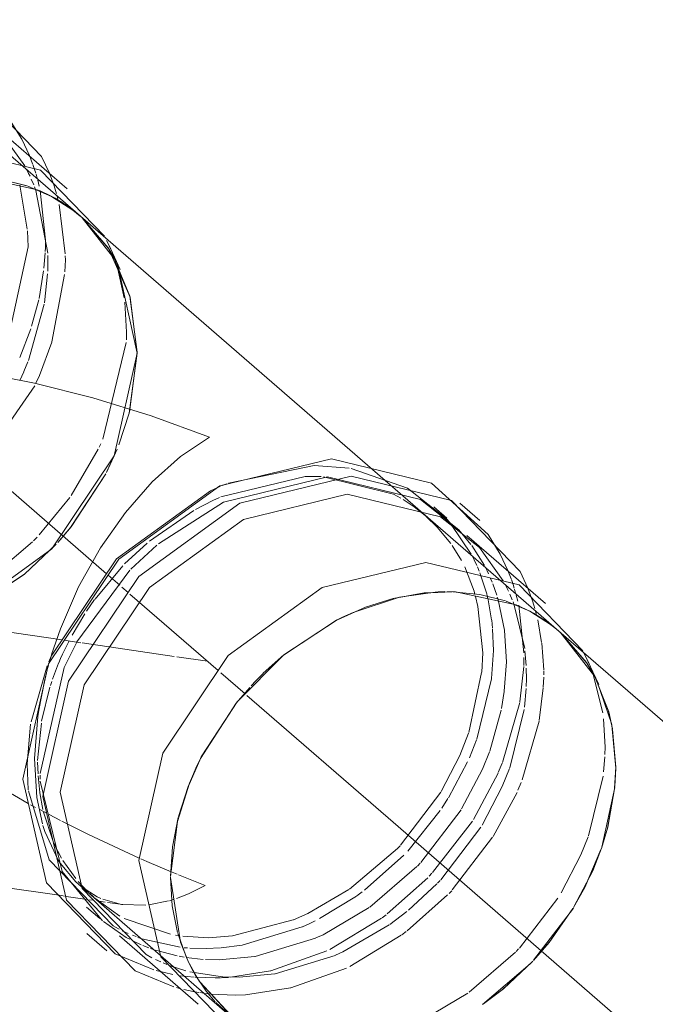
# Model space of a CAD drawing. Header units: millimetres. Extents: x -121 to 34184, y -147 to 33428.
# Tile 79 of 256: x 15131 to 15270, y 20950 to 21164. Entities that reach past the tile are written whole.
import ezdxf

# ---------------------------------------------------------------- set-up
doc = ezdxf.new("R2010")
doc.units = ezdxf.units.MM
doc.linetypes.add('ADSK_Осевая', pattern=[700, 500, -100, 0, -100])
doc.layers.add('P-PIPE-____-CNTR', color=3, linetype='ADSK_Осевая', lineweight=20)
doc.layers.add('P-PIPE-____-OTLN', color=3, linetype='Continuous', lineweight=20)

# ---------------------------------------------------------------- blocks, each defined once
blk = doc.blocks.new('ADSK_ППР_Тройник канализационный_Составной - Тройник канализационный-1734331-_3D_ копия 1')
at = {"layer": 'P-PIPE-____-OTLN', "color": 22}
for p, q in [((13118.72, 21127.32), (13101.62, 21142.14)), ((13110.19, 21127.88), (13115.34, 21125.65)), ((13120.14, 21122.57), (13121.61, 21121.37)), ((13225.63, 21031.19), (13121.62, 21121.36)), ((13130.3, 21109.72), (13127.8, 21115.13)), ((13201.31, 21055.72), (13198.46, 21058.19)), ((13208.45, 21055.22), (13204.12, 21058.97)), ((13222.73, 21037.15), (13205.63, 21051.97)), ((13196.28, 21039.45), (13190.06, 21038.35)), ((13200.82, 21039.75), (13199.39, 21039.71)), ((13208.46, 21039.15), (13202.58, 21039.74)), ((13183.64, 21036.36), (13177.52, 21033.65)), ((13219.35, 21035.48), (13214.2, 21037.7)), ((13225.62, 21031.19), (13224.15, 21032.4)), ((13234.31, 21019.55), (13231.81, 21024.96)), ((13113.9, 21020.69), (13114.26, 21022.14)), ((13145.03, 20997.31), (13142.97, 20990.88)), ((13012.9, 20988.97), (13117.5, 20973.68)), ((13141.68, 20984.29), (13141.2, 20977.87)), ((13121.19, 20976.15), (13153.57, 20948.07)), ((13122.99, 20971.15), (13125.84, 20968.68)), ((13141.58, 20971.47), (13142.73, 20965.66)), ((13123.03, 20965.43), (13127.35, 20961.68)), ((13130.16, 20964.93), (13147.26, 20950.1)), ((13151.06, 20950.49), (13154.64, 20947.19))]:
    blk.add_line(p, q, dxfattribs=at)
at = {"layer": 'P-PIPE-____-OTLN', "color": 9}
for p, q in [((13104.35, 21139.51), (13109.54, 21132.27)), ((13114.89, 21130.68), (13115.9, 21127.92)), ((13112.29, 21127.09), (13099.44, 21129.88)), ((13104.45, 21129.33), (13110.03, 21127.93)), ((13114.53, 21126.07), (13112.51, 21127)), ((13115.34, 21125.65), (13120.02, 21122.67)), ((13121.03, 21121.86), (13119.26, 21123.23)), ((13129.4, 21111.54), (13122.04, 21120.99)), ((13127.34, 21116.09), (13127.8, 21115.13)), ((13133.99, 21091.56), (13129.68, 21111)), ((13133.99, 21091.56), (13132.22, 21078.55)), ((13132.21, 21078.51), (13129.99, 21071.66)), ((13129.62, 21070.74), (13127.28, 21065.63)), ((13150.82, 21062.09), (13152.1, 21062.65)), ((13152.42, 21062.79), (13153.44, 21063.21)), ((13189.72, 21060.9), (13191.26, 21060.09)), ((13191.83, 21059.76), (13194.22, 21058.19)), ((13202.25, 21054.34), (13206.6, 21047.9)), ((13132.56, 21044.62), (13138.24, 21049.85)), ((13206.7, 21049.78), (13209.45, 21045.43)), ((13208.36, 21049.33), (13213.55, 21042.1)), ((13120.89, 21028.82), (13132.35, 21044.41)), ((13218.9, 21040.51), (13219.91, 21037.76)), ((13190.98, 21038.57), (13180.91, 21035.25)), ((13189.86, 21038.3), (13183.64, 21036.36)), ((13199.29, 21039.7), (13190.98, 21038.57)), ((13202.39, 21039.74), (13196.28, 21039.45)), ((13203.16, 21039.72), (13201.46, 21039.75)), ((13216.38, 21036.88), (13203.17, 21039.72)), ((13214.04, 21037.76), (13208.46, 21039.15)), ((13218.54, 21035.9), (13216.38, 21036.88)), ((13178.58, 21034.18), (13177.47, 21033.62)), ((13224.03, 21032.49), (13219.35, 21035.48)), ((13177.32, 21033.55), (13165.8, 21025.95)), ((13177.47, 21033.62), (13165.88, 21026.01)), ((13225.13, 21031.61), (13223.27, 21033.05)), ((13114.9, 21024.49), (13115.18, 21025.43)), ((13165.88, 21026.01), (13161.39, 21022)), ((13231.15, 21026.32), (13231.81, 21024.96)), ((13110.9, 21011.45), (13114.4, 21023.63)), ((13114.35, 21022.51), (13114.7, 21023.77)), ((13112.56, 21014.02), (13113.9, 21020.69)), ((13158.43, 21018.95), (13155.48, 21015.49)), ((13237.12, 21010.89), (13233.81, 21020.58)), ((13155.48, 21015.49), (13147.75, 21003.47)), ((13110.04, 21002.35), (13110.81, 21010.92)), ((13238, 21001.39), (13237.15, 21010.74)), ((13238, 21001.39), (13237.32, 21009.81)), ((13110.3, 20996.7), (13110.04, 21002.35)), ((13147.82, 21003.62), (13145.03, 20997.31)), ((13147.75, 21003.47), (13146.76, 21001.42)), ((13112.9, 20999), (13112.89, 20999.88)), ((13237.77, 20997.07), (13238, 21001.39)), ((13237.8, 20997.4), (13238, 21001.39)), ((13145.34, 20998.11), (13142.71, 20989.83)), ((13235, 20984.24), (13237.79, 20997.21)), ((13142.71, 20989.83), (13141.2, 20977.87)), ((13142.92, 20990.68), (13141.68, 20984.29)), ((13141.2, 20977.66), (13141.58, 20971.47)), ((13141.2, 20977.65), (13143.36, 20963.6)), ((13117.5, 20973.68), (13118.16, 20973.59)), ((13118.55, 20973.53), (13123.07, 20972.87)), ((13123.58, 20972.79), (13124.21, 20972.7)), ((13125.29, 20972.54), (13127.01, 20972.29)), ((13220.14, 20959.63), (13228.79, 20970.99)), ((13130.07, 20966.38), (13129.27, 20966.81)), ((13132.05, 20965.45), (13130.69, 20966.07)), ((13142.79, 20965.47), (13144.75, 20960.04)), ((13134.85, 20963.02), (13133.18, 20963.79)), ((13143.36, 20963.6), (13144.96, 20959.57)), ((13137.61, 20957.55), (13129.21, 20961.07)), ((13137.19, 20960.19), (13135.92, 20960.88)), ((13139.13, 20959.27), (13137.93, 20959.82)), ((13146.58, 20956.49), (13148.99, 20952.93)), ((13143.41, 20953.46), (13142.5, 20953.7)), ((13146.14, 20952.85), (13144.15, 20953.27)), ((13148.99, 20952.93), (13150.92, 20950.64))]:
    blk.add_line(p, q, dxfattribs=at)
at = {"layer": 'P-PIPE-____-OTLN', "color": 10}
for p, q in [((13110.54, 21134.54), (13111.25, 21132.71)), ((13111.3, 21132.56), (13111.67, 21131.48)), ((13109.94, 21131.53), (13110.38, 21130.64)), ((13110.38, 21130.64), (13110.68, 21130.01)), ((13111.67, 21131.48), (13111.93, 21130.66)), ((13111.98, 21130.5), (13112.24, 21129.61)), ((13108.45, 21128.07), (13110.09, 21118.55)), ((13110.96, 21129.4), (13111.49, 21128.15)), ((13112.37, 21129.16), (13112.69, 21127.89)), ((13111.66, 21127.72), (13111.94, 21126.96)), ((13111.94, 21126.96), (13114.54, 21113.31)), ((13112.9, 21126.96), (13114.04, 21116.15)), ((13115.9, 21127.92), (13116.2, 21126.96)), ((13116.2, 21126.96), (13116.4, 21126.29)), ((13116.58, 21125.64), (13116.79, 21124.83)), ((13117.01, 21123.91), (13118.33, 21113.14)), ((13110.11, 21118.18), (13110.25, 21114.68)), ((13114.04, 21115.6), (13114.01, 21114.45)), ((13110.25, 21114.68), (13105.32, 21092.02)), ((13113.97, 21113.39), (13113.71, 21110.01)), ((13114.01, 21114.45), (13113.98, 21113.67)), ((13127.91, 21114.91), (13128.51, 21113.5)), ((13128.51, 21113.5), (13128.75, 21112.89)), ((13114.57, 21110.94), (13114.54, 21109.41)), ((13114.56, 21112.79), (13114.57, 21110.94)), ((13118.36, 21111.86), (13118.23, 21109.28)), ((13118.34, 21112.73), (13118.36, 21111.86)), ((13128.96, 21112.34), (13129.43, 21111)), ((13113.64, 21109.44), (13112.64, 21103.46)), ((13114.51, 21108.84), (13113.82, 21102.49)), ((13129.61, 21110.47), (13131.17, 21103.6)), ((13118.19, 21108.65), (13115.43, 21094)), ((13112.58, 21103.19), (13111.03, 21097.44)), ((13131.3, 21102.67), (13131.67, 21096.11)), ((13113.77, 21102.19), (13110.33, 21089.95)), ((13110.86, 21096.89), (13108.46, 21090.61)), ((13131.67, 21096.11), (13131.63, 21094.5)), ((13131.6, 21093.88), (13126.49, 21072.86)), ((13110.21, 21089.66), (13109.34, 21087.58)), ((13109.3, 21087.49), (13108.45, 21085.61)), ((13111.7, 21084.49), (13097.76, 21064.34)), ((13125.51, 21070.7), (13119.65, 21060.65)), ((13126.05, 21071.88), (13125.71, 21071.15)), ((13152.14, 21060.33), (13170.46, 21064.74)), ((13170.46, 21064.74), (13171.95, 21064.78)), ((13171.95, 21064.78), (13173.96, 21064.76)), ((13174.51, 21064.73), (13189.72, 21060.9)), ((13119.33, 21060.2), (13112.7, 21052.1)), ((13136.62, 21050.69), (13146.3, 21057.4)), ((13194.22, 21058.19), (13196.59, 21056.31)), ((13196.74, 21056.17), (13199.22, 21053.78)), ((13201.19, 21055.55), (13201.91, 21054.74)), ((13199.22, 21053.78), (13202.14, 21050.24)), ((13203.89, 21053.16), (13206.54, 21050.01)), ((13112.21, 21051.58), (13111.43, 21050.79)), ((13111.2, 21050.55), (13102.56, 21043.19)), ((13131.24, 21045.77), (13136.13, 21050.29)), ((13202.44, 21049.81), (13204.47, 21046.52)), ((13206.77, 21047.58), (13207.22, 21046.68)), ((13207.22, 21046.68), (13207.79, 21045.45)), ((13124.81, 21038.12), (13130.83, 21045.35)), ((13205.17, 21045.13), (13207.22, 21039.83)), ((13207.94, 21045.11), (13208.32, 21044.19)), ((13209.61, 21045.12), (13210.05, 21044.25)), ((13208.47, 21043.82), (13209.95, 21039.25)), ((13210.05, 21044.25), (13210.35, 21043.62)), ((13210.79, 21042.63), (13211.12, 21041.83)), ((13214.55, 21044.36), (13215.26, 21042.54)), ((13215.31, 21042.38), (13215.68, 21041.32)), ((13211.26, 21041.48), (13212.12, 21039)), ((13213.94, 21041.37), (13214.39, 21040.46)), ((13214.39, 21040.46), (13214.69, 21039.84)), ((13215.68, 21041.32), (13215.94, 21040.48)), ((13215.99, 21040.32), (13216.25, 21039.43)), ((13207.22, 21039.82), (13207.41, 21039.15)), ((13207.54, 21038.68), (13208.06, 21036.54)), ((13209.95, 21039.25), (13210.15, 21038.43)), ((13210.17, 21038.37), (13211.03, 21033.59)), ((13212.26, 21038.55), (13212.43, 21037.98)), ((13214.97, 21039.23), (13215.5, 21037.97)), ((13216.38, 21038.98), (13216.7, 21037.71)), ((13122.98, 21035.49), (13124.73, 21038.01)), ((13208.06, 21036.52), (13209.12, 21026.42)), ((13212.43, 21037.98), (13213.79, 21031.35)), ((13215.68, 21037.5), (13215.95, 21036.78)), ((13215.95, 21036.78), (13218.21, 21027.38)), ((13216.91, 21036.79), (13218.05, 21026.43)), ((13219.91, 21037.76), (13220.21, 21036.79)), ((13220.21, 21036.79), (13220.41, 21036.12)), ((13119.82, 21030.28), (13122.61, 21034.93)), ((13220.59, 21035.47), (13220.8, 21034.65)), ((13211.04, 21033.56), (13211.23, 21031.8)), ((13221.05, 21033.6), (13221.9, 21028.7)), ((13211.25, 21031.56), (13211.41, 21026.98)), ((13213.8, 21031.28), (13214.26, 21024.51)), ((13117.75, 21026.17), (13119.09, 21028.9)), ((13221.92, 21028.55), (13222.35, 21022.73)), ((13209.12, 21026.42), (13208.86, 21022.23)), ((13211.41, 21026.97), (13211, 21020.87)), ((13218.05, 21025.43), (13218.02, 21024.27)), ((13218.26, 21026.9), (13218.53, 21023.71)), ((13115.56, 21020.71), (13116.88, 21024.19)), ((13214.26, 21024.51), (13213.76, 21018.13)), ((13217.99, 21023.49), (13217.14, 21015.79)), ((13218.02, 21024.27), (13218, 21023.67)), ((13218.55, 21023.14), (13218.58, 21020.76)), ((13231.92, 21024.73), (13232.49, 21023.41)), ((13232.49, 21023.41), (13232.76, 21022.72)), ((13208.85, 21022.16), (13206.06, 21009.12)), ((13222.35, 21021.16), (13222.24, 21019.02)), ((13222.35, 21022.55), (13222.37, 21021.68)), ((13233.03, 21022.01), (13235.18, 21013.43)), ((13113.2, 21011.57), (13115, 21019.02)), ((13115.1, 21019.33), (13115.4, 21020.25)), ((13210.99, 21020.79), (13207.81, 21007.71)), ((13218.58, 21020.76), (13218.54, 21019.15)), ((13222.23, 21018.85), (13221.35, 21011.72)), ((13213.74, 21018.04), (13213.15, 21014.37)), ((13218.52, 21018.67), (13218.17, 21014.65)), ((13217.12, 21015.69), (13213.39, 21002.64)), ((13213.08, 21013.99), (13210.61, 21005.1)), ((13218.11, 21014.17), (13214.98, 21001.49)), ((13112.33, 21003.06), (13113.14, 21011.2)), ((13221.33, 21011.6), (13217.68, 20998.82)), ((13235.35, 21012.14), (13235.68, 21005.94)), ((13207.76, 21007.57), (13206.18, 21003.62)), ((13235.68, 21005.94), (13235.64, 21004.32)), ((13112.42, 21000.18), (13112.33, 21002.72)), ((13205.79, 21002.74), (13201.62, 20994.91)), ((13213.33, 21002.48), (13212.47, 21000.44)), ((13235.62, 21003.84), (13235.36, 21000.58)), ((13112.81, 20996.11), (13112.45, 20999.71)), ((13212.43, 21000.33), (13207.06, 20990.22)), ((13235.25, 20999.65), (13232.08, 20986.67)), ((13217.47, 20998.28), (13216.75, 20996.58)), ((13113.48, 20992.4), (13112.83, 20996.02)), ((13199.97, 20996.19), (13191.24, 20984.64)), ((13216.55, 20996.13), (13211.36, 20986.53)), ((13110.81, 20993.45), (13111.9, 20992.86)), ((13201.54, 20994.78), (13200.19, 20992.68)), ((13112.79, 20992.38), (13114.23, 20991.62)), ((13115.72, 20985.43), (13113.61, 20991.85)), ((13114.83, 20991.3), (13117.32, 20990)), ((13199.83, 20992.15), (13192.8, 20983.34)), ((13204.37, 20992.36), (13195.62, 20980.85)), ((13206.85, 20989.9), (13198.18, 20978.68)), ((13208.7, 20988.54), (13199.97, 20977.12)), ((13116.54, 20983.67), (13115.85, 20985.14)), ((13211.25, 20986.36), (13202.47, 20974.91)), ((13120.61, 20977.4), (13117.83, 20981.33)), ((13191.95, 20982.45), (13183.42, 20974.88)), ((13195.51, 20980.72), (13194.92, 20980.1)), ((13141.58, 20978.78), (13142.65, 20978.34)), ((13142.94, 20978.22), (13148.77, 20975.91)), ((13194.8, 20979.98), (13184.56, 20971.21)), ((13198.05, 20978.55), (13197.46, 20977.92)), ((13123.16, 20974.6), (13121.15, 20976.76)), ((13197.13, 20977.57), (13188.35, 20969.73)), ((13199.12, 20976.23), (13192.97, 20970.54)), ((13199.84, 20976.99), (13199.25, 20976.36)), ((13124.53, 20973.32), (13123.65, 20974.13)), ((13145.11, 20974.08), (13142.5, 20973.06)), ((13148.77, 20975.91), (13145.12, 20974.09)), ((13182.89, 20974.48), (13181.74, 20973.65)), ((13202.34, 20974.76), (13201.77, 20974.16)), ((13130.19, 20969.24), (13124.76, 20973.11)), ((13127.49, 20972.22), (13130.82, 20971.74)), ((13140.79, 20972.52), (13136.52, 20971.67)), ((13141.81, 20972.83), (13141.03, 20972.59)), ((13181.63, 20973.57), (13173.63, 20968.69)), ((13201.45, 20973.83), (13192.68, 20966.04)), ((13225.42, 20973.13), (13217.06, 20962.3)), ((13192.57, 20970.21), (13188.91, 20967.43)), ((13141.25, 20965.29), (13131.11, 20968.74)), ((13167.89, 20968.42), (13154.73, 20964.94)), ((13187.08, 20968.78), (13175.88, 20962.01)), ((13188.1, 20969.54), (13187.21, 20968.87)), ((13129.27, 20966.81), (13128.74, 20967.1)), ((13169.83, 20966.89), (13156.82, 20962.93)), ((13192.44, 20965.87), (13191.52, 20965.17)), ((13133.72, 20964.77), (13132.94, 20965.07)), ((13134.81, 20964.37), (13134.12, 20964.62)), ((13143.3, 20962.46), (13135, 20964.31)), ((13143.23, 20964.96), (13142.28, 20965.11)), ((13172.72, 20964.44), (13159.62, 20960.49)), ((13191.38, 20965.07), (13180.18, 20958.26)), ((13136.52, 20962.35), (13135.23, 20962.86)), ((13137.67, 20961.94), (13136.86, 20962.22)), ((13142.66, 20960.59), (13137.97, 20961.84)), ((13144.88, 20962.31), (13144.22, 20962.37)), ((13156.78, 20962.92), (13152.24, 20962.34)), ((13175.19, 20961.68), (13163.03, 20957.36)), ((13216.22, 20961.41), (13206.12, 20952.69)), ((13216.88, 20962.11), (13216.34, 20961.54)), ((13140.44, 20958.73), (13139.61, 20959.06)), ((13144.17, 20960.31), (13143.08, 20960.51)), ((13148.29, 20959.81), (13144.59, 20960.24)), ((13176.98, 20960.66), (13163.99, 20956.71)), ((13141.75, 20956.56), (13138.12, 20957.4)), ((13144.54, 20957.37), (13141.12, 20958.46)), ((13152.52, 20956.06), (13145.41, 20957.15)), ((13162.97, 20957.34), (13154.28, 20955.94)), ((13179.51, 20957.93), (13167.36, 20953.66)), ((13146.33, 20955.95), (13143.34, 20956.29)), ((13153.25, 20955.87), (13152.26, 20955.83)), ((13153.86, 20955.91), (13153.27, 20955.88)), ((13147.37, 20952.64), (13146.14, 20952.85)), ((13148.37, 20952.49), (13147.63, 20952.6)), ((13167.28, 20953.64), (13157.53, 20952.13)), ((13149.99, 20952.29), (13148.81, 20952.43)), ((13205.82, 20952.47), (13196.19, 20946.8))]:
    blk.add_line(p, q, dxfattribs=at)
at = {"layer": 'P-PIPE-____-OTLN', "color": 22}
for points in [[(13012.01, 21102.13, 0), (13015.04, 21110.49, 0), (13030.33, 21133.25, 0), (13052.27, 21149.14, 0), (13076.51, 21155.03, 0), (13098.26, 21149.75, 0), (13113.19, 21134.34, 0), (13114.89, 21130.68, 0)], [(13036.41, 21096.79, 0), (13049.76, 21116.02, 0), (13070.18, 21130.81, 0), (13092.74, 21136.29, 0), (13112.97, 21131.37, 0), (13126.86, 21117.03, 0)], [(13119.11, 21123.34, 0), (13116.13, 21125.23, 0), (13114.54, 21126.07, 0)], [(13149.7, 21073.35, 0), (13137, 21077.92, 0), (13124.32, 21081.84, 0), (13111.68, 21085.06, 0), (13099.13, 21087.51, 0), (13095.43, 21088.07, 0)], [(13115.38, 21026.08, 0), (13117.27, 21031.63, 0), (13121.24, 21040.77, 0), (13126.01, 21049.3, 0), (13131.4, 21056.98, 0), (13137.26, 21063.64, 0), (13143.41, 21069.13, 0), (13149.7, 21073.35, 0)], [(13109.1, 20998.96, 0), (13114.72, 21024.07, 0), (13130.02, 21046.82, 0), (13151.96, 21062.71, 0), (13176.2, 21068.6, 0), (13197.94, 21063.32, 0), (13210.24, 21052.2, 0)], [(13113.43, 20995.22, 0), (13119.05, 21020.32, 0), (13134.34, 21043.07, 0), (13156.28, 21058.96, 0), (13180.52, 21064.85, 0), (13202.27, 21059.57, 0), (13217.2, 21044.16, 0), (13218.9, 21040.51, 0)], [(13114.74, 21024.47, 0), (13115.27, 21025.71, 0), (13129.5, 21046.88, 0), (13149.92, 21061.67, 0), (13150.82, 21062.09, 0)], [(13117.21, 20996.14, 0), (13122.44, 21019.49, 0), (13136.67, 21040.66, 0), (13157.09, 21055.46, 0), (13179.65, 21060.94, 0), (13199.88, 21056.02, 0), (13208.36, 21049.33, 0)], [(13134.31, 20981.31, 0), (13139.54, 21004.67, 0), (13153.77, 21025.84, 0), (13174.19, 21040.63, 0), (13196.74, 21046.11, 0), (13216.98, 21041.2, 0), (13230.87, 21026.86, 0)], [(13180.91, 21035.25, 0), (13179.28, 21034.51, 0), (13178.58, 21034.18, 0)], [(13223.12, 21033.16, 0), (13220.14, 21035.05, 0), (13218.54, 21035.9, 0)], [(13165.8, 21025.95, 0), (13155.71, 21015.77, 0), (13147.92, 21003.81, 0)], [(13161.37, 21021.98, 0), (13159.79, 21020.39, 0), (13158.73, 21019.27, 0)], [(13146.73, 21001.36, 0), (13146.2, 21000.18, 0), (13145.34, 20998.13, 0)], [(13129.21, 20961.07, 0), (13114.27, 20976.48, 0), (13109.1, 20998.96, 0)], [(13135.92, 20960.88, 0), (13122.02, 20975.22, 0), (13117.21, 20996.14, 0)], [(13141.93, 20953.86, 0), (13133.53, 20957.33, 0), (13118.59, 20972.73, 0), (13113.43, 20995.22, 0)], [(13158.77, 20943.44, 0), (13153.01, 20946.05, 0), (13139.12, 20960.39, 0), (13134.31, 20981.31, 0)], [(13144.96, 20959.57, 0), (13145.8, 20957.9, 0), (13146.58, 20956.49, 0)], [(13144.99, 20959.52, 0), (13147.46, 20955.09, 0), (13155.05, 20946.86, 0)]]:
    blk.add_polyline3d(points, dxfattribs=at)
at = {"layer": 'P-PIPE-____-OTLN', "color": 9}
for points in [[(13106.23, 21142.37, 0), (13108.87, 21138.09, 0), (13110.54, 21134.54, 0)], [(13122.18, 21120.86, 0), (13127.74, 21114.35, 0), (13132.46, 21103.77, 0), (13133.99, 21091.56, 0)], [(13055.84, 21033.95, 0), (13074.37, 21029.69, 0), (13095.91, 21034.92, 0), (13115.41, 21049.04, 0), (13129, 21069.26, 0), (13133.99, 21091.56, 0)], [(13153.79, 21063.34, 0), (13172.48, 21067.15, 0), (13180.08, 21066.6, 0)], [(13180.48, 21066.54, 0), (13192.71, 21062.24, 0), (13201.19, 21055.55, 0)], [(13127.14, 21065.36, 0), (13119.49, 21053.67, 0), (13116.69, 21050.42, 0)], [(13138.58, 21050.13, 0), (13152.77, 21059.2, 0), (13175.33, 21064.68, 0), (13195.56, 21059.77, 0), (13203.89, 21053.16, 0)], [(13210.24, 21052.2, 0), (13212.88, 21047.91, 0), (13214.55, 21044.36, 0)], [(13116.34, 21050.04, 0), (13109.39, 21043.49, 0), (13097.67, 21035.79, 0), (13094.85, 21034.43, 0)], [(13233.77, 21020.66, 0), (13233.41, 21021.36, 0), (13225.9, 21030.95, 0)], [(13233.34, 21021.49, 0), (13231.75, 21024.17, 0), (13225.97, 21030.88, 0)], [(13112.9, 21000.23, 0), (13118.12, 21023.24, 0), (13120.86, 21028.77, 0)], [(13062.59, 21027.06, 0), (13073.83, 21017.51, 0), (13085.95, 21008.63, 0), (13098.31, 21000.65, 0), (13110.3, 20993.73, 0)], [(13237.3, 21009.94, 0), (13236.47, 21013.6, 0), (13233.37, 21021.42, 0)], [(13126.46, 20968.2, 0), (13117.7, 20978.96, 0), (13112.92, 20998.54, 0)], [(13128.74, 20967.1, 0), (13114.85, 20981.43, 0), (13110.33, 20996.44, 0)], [(13234.88, 20983.9, 0), (13236.23, 20988.38, 0), (13237.75, 20996.87, 0)], [(13117.55, 20981.81, 0), (13116.92, 20982.93, 0), (13116.54, 20983.67, 0)], [(13228.85, 20971.11, 0), (13231.29, 20975.45, 0), (13234.8, 20983.67, 0)], [(13228.93, 20971.22, 0), (13233.01, 20979.08, 0), (13234.92, 20983.99, 0)], [(13121.19, 20976.15, 0), (13120.63, 20976.65, 0), (13117.22, 20980.73, 0)], [(13220.11, 20959.6, 0), (13223.5, 20963.49, 0), (13228.71, 20970.88, 0)], [(13132.37, 20964.2, 0), (13131.59, 20964.62, 0), (13126.66, 20968.03, 0)], [(13209.02, 20950.01, 0), (13219.42, 20958.87, 0), (13219.95, 20959.43, 0)], [(13209.25, 20950.17, 0), (13213.4, 20953.31, 0), (13219.92, 20959.4, 0)]]:
    blk.add_polyline3d(points, dxfattribs=at)
at = {"layer": 'P-PIPE-____-OTLN', "color": 10}
for points in [[(13115.41, 21093.93, 0), (13112.74, 21086.75, 0), (13111.95, 21085.02, 0)], [(13146.63, 21057.59, 0), (13150.41, 21059.55, 0), (13151.88, 21060.22, 0)], [(13116.93, 21024.29, 0), (13117.32, 21025.21, 0), (13117.74, 21026.15, 0)], [(13111.65, 21003.49, 0), (13112.36, 21012.64, 0), (13112.56, 21014.02, 0)], [(13206.02, 21009, 0), (13204.13, 21004.12, 0), (13200.05, 20996.32, 0)], [(13210.56, 21004.96, 0), (13209.03, 21001.15, 0), (13204.51, 20992.57, 0)], [(13113.4, 20989.3, 0), (13112.19, 20995.04, 0), (13111.65, 21003.49, 0)], [(13214.92, 21001.32, 0), (13213.35, 20997.4, 0), (13208.99, 20989.03, 0)], [(13117.22, 20980.73, 0), (13116.79, 20981.4, 0), (13113.93, 20987.59, 0), (13113.5, 20988.96, 0)], [(13117.57, 20989.88, 0), (13123.42, 20986.95, 0), (13134.43, 20981.84, 0)], [(13231.99, 20986.43, 0), (13230.45, 20982.58, 0), (13226.14, 20974.28, 0)], [(13191.14, 20984.54, 0), (13190.54, 20983.9, 0), (13180.11, 20975.07, 0)], [(13134.79, 20981.68, 0), (13136.08, 20981.11, 0), (13141.35, 20978.87, 0)], [(13126.07, 20973.07, 0), (13125.29, 20973.43, 0), (13121.87, 20975.58, 0)], [(13180, 20975, 0), (13171.05, 20969.78, 0), (13167.99, 20968.45, 0)], [(13135.89, 20971.61, 0), (13130.6, 20971.77, 0), (13126.48, 20972.9, 0)], [(13184.44, 20971.12, 0), (13174.38, 20965.19, 0), (13172.83, 20964.49, 0)], [(13172.69, 20968.22, 0), (13171.53, 20967.66, 0), (13169.94, 20966.93, 0)], [(13188.78, 20967.33, 0), (13178.7, 20961.44, 0), (13177.11, 20960.72, 0)], [(13154.69, 20964.94, 0), (13149.51, 20964.55, 0), (13143.91, 20964.87, 0)], [(13152.09, 20962.32, 0), (13148.98, 20962.18, 0), (13145.39, 20962.27, 0)], [(13159.57, 20960.48, 0), (13151.82, 20959.71, 0), (13148.82, 20959.78, 0)], [(13152.11, 20955.82, 0), (13150.95, 20955.79, 0), (13146.55, 20955.93, 0)], [(13163.93, 20956.7, 0), (13156.15, 20955.96, 0), (13152.56, 20956.06, 0)], [(13157.51, 20952.13, 0), (13155.27, 20952.04, 0), (13149.99, 20952.29, 0)]]:
    blk.add_polyline3d(points, dxfattribs=at)

msp = doc.modelspace()

# ---------------------------------------------------------------- linework, layer by layer
at = {"layer": 'P-PIPE-____-CNTR', "color": 9}
for p, q in [((15150.34, 21043.63), (15108.61, 21079.81)), ((15140.66, 21029.25), (15043.87, 21043.39)), ((18585.54, 18065.34), (15212.62, 20989.63)), ((18585.54, 18065.34), (15212.62, 20989.63))]:
    msp.add_line(p, q, dxfattribs=at)
at = {"layer": 'P-PIPE-____-CNTR', "color": 10}
for p, q in [((15153.19, 21041.16), (15150.69, 21043.32)), ((15155.01, 21039.58), (15153.69, 21040.73)), ((15174.61, 21022.59), (15155.42, 21039.22)), ((15142.33, 21029), (15141.18, 21029.17)), ((15144.77, 21028.65), (15142.46, 21028.98)), ((15165.06, 21025.68), (15145.07, 21028.6)), ((15172.25, 21024.63), (15165.61, 21025.6)), ((15180.46, 21017.52), (15175.15, 21022.12)), ((15212.62, 20989.63), (15180.86, 21017.17))]:
    msp.add_line(p, q, dxfattribs=at)
at = {"layer": 'P-PIPE-____-OTLN', "color": 22}
for p, q in [((15144.64, 21121.36), (14855.44, 21372.1)), ((15133.04, 21127.94), (15127.47, 21129.33)), ((15140.38, 21124.5), (15138.36, 21125.65)), ((15206.61, 21036.34), (15212.88, 21038.3)), ((15219.35, 21039.46), (15225.4, 21039.74)), ((15231.48, 21039.15), (15237.05, 21037.76)), ((18621.57, 18106.9), (15248.65, 21031.19)), ((15178.74, 21015.78), (15188.65, 21025.8)), ((15170.94, 21003.82), (15178.58, 21015.59)), ((15168.09, 20997.41), (15170.84, 21003.61)), ((15164.7, 20984.28), (15165.94, 20990.68)), ((15164.6, 20971.47), (15164.22, 20977.67)), ((15167.77, 20960.04), (15165.8, 20965.48)), ((15178.21, 20946.76), (15170.58, 20954.94))]:
    msp.add_line(p, q, dxfattribs=at)
at = {"layer": 'P-PIPE-____-OTLN', "color": 9}
for p, q in [((15138.36, 21125.65), (15133.23, 21127.87)), ((15155.3, 21078.76), (15157.01, 21091.76)), ((15153.01, 21071.66), (15155.23, 21078.51)), ((15150.4, 21065.83), (15152.64, 21070.74)), ((15213.09, 21038.35), (15219.35, 21039.46)), ((15225.6, 21039.74), (15231.48, 21039.15)), ((15200.54, 21033.65), (15206.61, 21036.34)), ((15237.24, 21037.7), (15242.37, 21035.48)), ((15188.81, 21025.94), (15200.35, 21033.55)), ((15260.34, 21009.82), (15261.02, 21001.59)), ((15261.02, 21001.59), (15260.79, 20997.07)), ((15165.99, 20990.88), (15168.09, 20997.41)), ((15164.22, 20977.87), (15164.7, 20984.28)), ((15165.76, 20965.65), (15164.6, 20971.47)), ((15170.49, 20955.07), (15168.01, 20959.53))]:
    msp.add_line(p, q, dxfattribs=at)
at = {"layer": 'P-PIPE-____-OTLN', "color": 22}
for points in [[(15144.63, 21121.37, 0), (15143.02, 21122.68, 0), (15140.38, 21124.5, 0)], [(15242.37, 21035.48, 0), (15247.03, 21032.5, 0), (15248.64, 21031.19, 0)]]:
    msp.add_polyline3d(points, dxfattribs=at)
at = {"layer": 'P-PIPE-____-OTLN', "color": 9}
for points in [[(15151.87, 21112.53, 0), (15150.66, 21114.5, 0), (15145.21, 21120.85, 0)], [(15157.01, 21091.76, 0), (15155.43, 21103.95, 0), (15151.87, 21112.53, 0)], [(15140.27, 21051.03, 0), (15142.65, 21053.84, 0), (15150.16, 21065.36, 0)], [(15117.87, 21034.43, 0), (15120.89, 21035.89, 0), (15132.59, 21043.63, 0), (15139.36, 21050.04, 0)], [(15249, 21030.88, 0), (15254.67, 21024.32, 0), (15256.34, 21021.52, 0)], [(15256.38, 21021.45, 0), (15259.44, 21013.78, 0), (15260.31, 21009.96, 0)], [(15260.77, 20996.88, 0), (15259.31, 20988.58, 0), (15257.91, 20983.91, 0)], [(15257.82, 20983.68, 0), (15254.41, 20975.65, 0), (15251.87, 20971.11, 0)], [(15251.73, 20970.88, 0), (15246.66, 20963.67, 0), (15243.13, 20959.6, 0)], [(15242.94, 20959.4, 0), (15236.6, 20953.46, 0), (15232.27, 20950.17, 0)]]:
    msp.add_polyline3d(points, dxfattribs=at)

# ---------------------------------------------------------------- block references
msp.add_blockref('ADSK_ППР_Тройник канализационный_Составной - Тройник канализационный-1734331-_3D_ копия 1', (2023.02, 0), dxfattribs=at)

doc.saveas('drawing.dxf')
